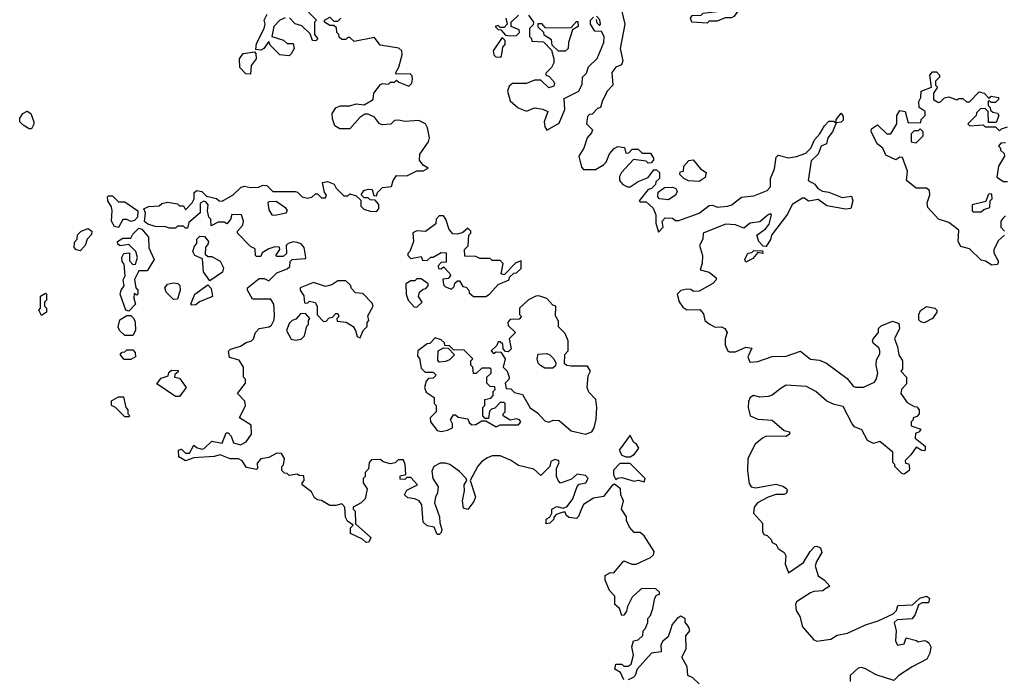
# Model space of a CAD drawing. Extents: x 2601477 to 2753313, y 449408 to 581029.
# Tile 147 of 203: x 2695228 to 2700079, y 494280 to 497528. Entities that reach past the tile are written whole.
import ezdxf

# ---------------------------------------------------------------- set-up
doc = ezdxf.new("R2010")
doc.units = 0

msp = doc.modelspace()

# ---------------------------------------------------------------- linework, layer by layer
at = {"layer": '0CON05XD'}
for points in [[(2698615, 497510), (2698540, 497515), (2698532.5, 497535), (2698541.7, 497548.3), (2698585, 497550), (2698595, 497560), (2698675, 497570), (2698680, 497595), (2698691.7, 497618.3), (2698703, 497627), (2698755, 497640), (2698765, 497640), (2698778.3, 497628.3), (2698777.5, 497585), (2698746.1, 497543.9), (2698735, 497536.7), (2698703, 497537), (2698665, 497520), (2698625, 497520), (2698615, 497510)], [(2696305, 495362.5), (2696265, 495362.5), (2696215, 495382.5), (2696185.9, 495374.1), (2696085, 495367.5), (2696045, 495352.5), (2696011.7, 495371.7), (2696010, 495405), (2696025, 495410), (2696045, 495390), (2696065, 495390), (2696085, 495430), (2696098.3, 495418.3), (2696125, 495410), (2696136.4, 495413.6), (2696175, 495450), (2696225, 495440), (2696245, 495490), (2696255, 495490), (2696270, 495475), (2696280.7, 495440.7), (2696315, 495431.2), (2696343, 495447), (2696370, 495485), (2696368.3, 495528.3), (2696310, 495565), (2696340, 495625), (2696337, 495647), (2696300, 495685), (2696340, 495735), (2696340, 495755), (2696330, 495765), (2696330, 495815), (2696308.3, 495848.3), (2696261.7, 495861.7), (2696257, 495893), (2696266.4, 495903.6), (2696315, 495917.5), (2696343.3, 495936.7), (2696370, 495945), (2696380, 495955), (2696390, 495985), (2696407.5, 496005), (2696457, 496013), (2696468.3, 496021.7), (2696481.7, 496048.3), (2696482.5, 496075), (2696480, 496125), (2696465, 496150), (2696375, 496150), (2696350, 496195), (2696350, 496205), (2696408.3, 496251.7), (2696431.7, 496251.7), (2696455, 496240), (2696495, 496280), (2696545, 496300), (2696558.3, 496311.7), (2696560, 496335), (2696570, 496345), (2696635, 496350), (2696637.5, 496355), (2696630, 496405), (2696615, 496422.5), (2696595, 496430), (2696575, 496432.5), (2696550, 496425), (2696540, 496415), (2696542.5, 496375), (2696525, 496360), (2696495, 496360), (2696490, 496365), (2696510, 496395), (2696507, 496407), (2696485, 496407.5), (2696455, 496397.5), (2696421.7, 496378.3), (2696415, 496360), (2696395, 496360), (2696390, 496365), (2696388.3, 496398.3), (2696365, 496410), (2696300, 496475), (2696300, 496485), (2696327.5, 496515), (2696330, 496535), (2696320, 496565), (2696273, 496567), (2696267, 496543), (2696248.3, 496521.7), (2696235, 496530), (2696205, 496530), (2696171.7, 496511.7), (2696170, 496545), (2696160, 496555), (2696152.5, 496585), (2696155.8, 496615.8), (2696145, 496630), (2696135, 496633.3), (2696116.4, 496623.6), (2696117.5, 496575), (2696061.7, 496528.3), (2696055, 496500), (2696045, 496500), (2696035, 496510), (2696005, 496510), (2695995, 496500), (2695965, 496500), (2695946.7, 496506.7), (2695895, 496508), (2695859.3, 496519.3), (2695843, 496533), (2695847.5, 496575), (2695840, 496595), (2695863, 496607), (2695915, 496610), (2695928.3, 496621.7), (2695955, 496627.5), (2696005, 496620), (2696015, 496610), (2696035, 496610), (2696045, 496590), (2696077.5, 496625), (2696087.5, 496645), (2696087.5, 496675), (2696100, 496685), (2696125, 496680), (2696148.3, 496658.3), (2696197, 496647), (2696210, 496635), (2696225, 496632.5), (2696280, 496665), (2696318.3, 496701.7), (2696335, 496707.5), (2696365, 496700), (2696405, 496702.5), (2696425, 496712.5), (2696445, 496710), (2696475, 496680), (2696585, 496680), (2696596.7, 496676.7), (2696620, 496655), (2696645, 496647.5), (2696667, 496653), (2696685, 496670), (2696695, 496670), (2696715, 496650), (2696735, 496650), (2696740, 496665), (2696730, 496675), (2696720, 496725), (2696745, 496730), (2696776.4, 496716.4), (2696787, 496697), (2696825, 496660), (2696845, 496660), (2696855, 496670), (2696885, 496660), (2696908.3, 496638.3), (2696908.3, 496608.3), (2696923.9, 496593.9), (2696955, 496583.3), (2696985, 496582.5), (2696997.5, 496595), (2696997, 496617), (2696978.3, 496638.3), (2696955, 496640), (2696945, 496650), (2696925, 496650), (2696910, 496665), (2696923.6, 496686.4), (2696945, 496692.5), (2696965, 496690), (2696971.7, 496661.7), (2696985, 496660), (2696990, 496675), (2697015, 496700), (2697060, 496705), (2697067.5, 496735), (2697085, 496760), (2697135, 496757.5), (2697185, 496782.5), (2697215, 496782.5), (2697240, 496795), (2697215, 496810), (2697197.5, 496835), (2697200, 496865), (2697242.5, 496925), (2697247.5, 496945), (2697237.5, 496995), (2697227.5, 497015), (2697195, 497030), (2697125, 497026.7), (2697095, 497032.5), (2697075, 497030), (2697057, 497013), (2697015, 497010), (2697000, 497015), (2696975, 497047.5), (2696945, 497062.5), (2696928.3, 497061.7), (2696903.6, 497046.4), (2696855, 496990), (2696805, 496990), (2696780, 497005), (2696768.3, 497038.3), (2696767.5, 497065), (2696785, 497092.5), (2696807, 497103), (2696855, 497103.3), (2696885, 497112.5), (2696925, 497107.5), (2696970, 497135), (2696972.5, 497165), (2697005, 497207.5), (2697015, 497212.5), (2697045, 497210), (2697055, 497220), (2697075, 497220), (2697085, 497230), (2697095, 497220), (2697145, 497200), (2697160, 497215), (2697162.5, 497235), (2697161.7, 497251.7), (2697151.7, 497261.7), (2697085, 497260), (2697080, 497265), (2697096.4, 497293.6), (2697112.5, 497355), (2697110, 497375), (2697095, 497386.7), (2697003, 497403), (2696975, 497440), (2696875, 497420), (2696855, 497440), (2696845, 497440), (2696835, 497430), (2696815, 497430), (2696801.7, 497441.7), (2696800, 497455), (2696790, 497465), (2696788.3, 497488.3), (2696775, 497500), (2696755, 497500), (2696730, 497515), (2696730, 497525), (2696755, 497540), (2696775, 497520), (2696795, 497520), (2696810, 497535)], [(2696535, 497537.5), (2696510, 497525), (2696480, 497495), (2696470, 497445), (2696527, 497427), (2696545, 497410), (2696575, 497410), (2696580, 497385), (2696565, 497360), (2696555, 497350), (2696510, 497355), (2696461.7, 497401.7), (2696455, 497420), (2696430, 497385), (2696415, 497377.5), (2696391.7, 497381.7), (2696395, 497410), (2696432.5, 497485), (2696436.7, 497505), (2696432.5, 497525), (2696447.5, 497555)], [(2696650, 497565), (2696690, 497525), (2696680, 497515), (2696680, 497455), (2696697, 497433), (2696687, 497423), (2696670, 497425), (2696658.3, 497458.3), (2696617.5, 497497.5), (2696585, 497507.5), (2696557, 497537)], [(2697622.5, 497535), (2697630, 497505), (2697615, 497490), (2697595, 497490), (2697585, 497500), (2697570, 497495), (2697585, 497480), (2697598.3, 497478.3), (2697621.7, 497451.7), (2697645, 497447.5), (2697675, 497450), (2697690, 497465), (2697688.3, 497478.3), (2697650, 497495), (2697650, 497515), (2697685, 497550)], [(2697735, 497550), (2697760, 497515), (2697758.3, 497501.7), (2697740, 497485), (2697740, 497445), (2697750, 497435), (2697751.7, 497421.7), (2697808.3, 497418.3), (2697848.3, 497378.3), (2697860, 497335), (2697860, 497315), (2697848.3, 497291.7), (2697820, 497265), (2697820, 497255), (2697835, 497250), (2697857, 497227), (2697862.5, 497215), (2697860, 497200), (2697835, 497192.5), (2697795, 497230), (2697765, 497230), (2697725, 497212.5), (2697655, 497213.3), (2697639.3, 497200.7), (2697631.2, 497175), (2697645, 497127.5), (2697683.9, 497093.9), (2697725, 497077.5), (2697765, 497092.5), (2697805, 497086.7), (2697830, 497075), (2697812.5, 497025), (2697815, 497000), (2697825, 496983.8), (2697885, 497017.5), (2697913.3, 497085), (2697911.2, 497138.8), (2697983.3, 497175), (2697999.3, 497209.3), (2698000, 497245), (2698020, 497265), (2698030, 497295), (2698073.6, 497336.4), (2698106.2, 497415), (2698106.7, 497445), (2698095, 497470), (2698061.7, 497471.7), (2698040, 497505), (2698040, 497525), (2698055, 497540)], [(2698193.3, 497575), (2698208.8, 497505), (2698186.7, 497385), (2698198.8, 497325), (2698192.5, 497305), (2698165, 497293.3), (2698145, 497267.5), (2698150, 497205), (2698122.5, 497175), (2698097.5, 497125), (2698090, 497095), (2698075, 497090), (2698048.3, 497061.7), (2698035, 497060), (2698025, 497050), (2698020, 497015), (2698050, 496985), (2698045, 496970), (2698023.9, 496946.1), (2698007.5, 496895), (2697983.3, 496855), (2697995, 496800), (2698005, 496790), (2698065, 496790), (2698105, 496812.5), (2698117.5, 496825), (2698133.6, 496866.4), (2698157, 496893), (2698175, 496902.5), (2698208.3, 496898.3), (2698215, 496870), (2698228.3, 496871.7), (2698245, 496890), (2698275, 496890), (2698295, 496870), (2698335, 496870), (2698350, 496845), (2698350, 496835), (2698338.3, 496821.7), (2698325, 496820), (2698315, 496830), (2698251.7, 496838.3), (2698192.5, 496775), (2698182.5, 496755), (2698182.5, 496735), (2698200, 496715), (2698223, 496703), (2698235, 496703.3), (2698275, 496730), (2698325, 496750), (2698353, 496787), (2698365, 496787.5), (2698380, 496775), (2698380, 496745), (2698361.7, 496728.3), (2698360, 496715), (2698340, 496695), (2698325, 496690), (2698280, 496635), (2698285, 496630), (2698315, 496630), (2698348.3, 496598.3), (2698362.5, 496565), (2698362.5, 496525), (2698375, 496480), (2698397.5, 496505), (2698392.5, 496535), (2698408.3, 496551.7), (2698445, 496550), (2698458.3, 496538.3), (2698475, 496537.5), (2698575, 496573.8), (2698625, 496612.5), (2698643, 496613), (2698665, 496603.8), (2698715, 496608), (2698736.7, 496615), (2698755, 496630)], [(2698068.3, 497528.3), (2698071.7, 497511.7), (2698085, 497500), (2698090, 497505), (2698086.7, 497526.7), (2698070, 497545)], [(2697915, 497372.5), (2697883, 497373), (2697851.7, 497401.7), (2697848.3, 497428.3), (2697811.7, 497451.7), (2697810, 497465), (2697781.7, 497491.7), (2697781.7, 497508.3), (2697798.3, 497508.3), (2697815, 497490), (2697915, 497487.5), (2697945, 497490), (2697971.7, 497518.3), (2697978.3, 497518.3), (2697980, 497495), (2697951.7, 497478.3), (2697932.5, 497415), (2697930, 497385), (2697915, 497372.5)], [(2697595, 497342.5), (2697601.7, 497348.3), (2697608.3, 497391.7), (2697620, 497405), (2697620, 497425), (2697605, 497440), (2697560, 497375), (2697563.8, 497355), (2697573.3, 497345), (2697595, 497342.5)], [(2696365, 497260), (2696341.7, 497261.7), (2696311.7, 497291.7), (2696310, 497335), (2696328.3, 497361.7), (2696385, 497370), (2696391.7, 497361.7), (2696392.5, 497335), (2696368.3, 497301.7), (2696365, 497260)], [(2700018.3, 496318.3), (2699987, 496337), (2699965, 496342.5), (2699907.5, 496397.5), (2699865, 496410), (2699852, 496435), (2699855, 496490), (2699805, 496527.5), (2699754.2, 496544.2), (2699702.3, 496602.3), (2699698.8, 496625), (2699712.5, 496665), (2699710, 496685), (2699695, 496697.5), (2699645, 496697.5), (2699597.5, 496735), (2699601.7, 496781.7), (2699578.3, 496848.3), (2699565, 496850), (2699545, 496837.5), (2699495, 496860), (2699480, 496895), (2699452.5, 496915), (2699423, 496977), (2699425, 496990), (2699455, 497010), (2699500, 496965), (2699520, 496965), (2699550, 497015), (2699550, 497055), (2699565, 497080), (2699590, 497075), (2699605, 497020), (2699668.3, 497021.7), (2699670, 497035), (2699690, 497055), (2699690, 497075), (2699660, 497095), (2699657.5, 497125), (2699667.5, 497145), (2699670, 497175), (2699720, 497195), (2699712.5, 497255), (2699725, 497270), (2699745, 497270), (2699760, 497255), (2699760, 497245), (2699740, 497225), (2699740, 497205), (2699750, 497195), (2699730, 497165), (2699730, 497135), (2699755, 497120), (2699765, 497122.5), (2699785, 497142.5), (2699805, 497147.5), (2699845, 497132.5), (2699855, 497140), (2699875, 497140), (2699893, 497123), (2699907, 497123), (2699955, 497172.5), (2699980, 497165), (2700005, 497140), (2700015, 497150), (2700050, 497145), (2700050, 497135), (2700035, 497120), (2700015, 497120), (2700005, 497130), (2700000, 497125), (2700000, 497105), (2700010, 497095), (2700011.7, 497081.7), (2700022.5, 497072.5), (2700045, 497067.5), (2700052.5, 497055), (2700038.3, 497021.7), (2700001.7, 497021.7), (2700000, 497075), (2699985, 497090), (2699961.7, 497088.3), (2699941.7, 497068.3), (2699940, 497055), (2699900, 497015), (2699910, 497005), (2699975, 497010), (2699985, 497000), (2700035, 497000), (2700055, 496980), (2700065, 496990), (2700095, 497000)], [(2695285, 496990), (2695275, 496990), (2695245, 497007.5), (2695227.5, 497025), (2695228.3, 497041.7), (2695242.5, 497065), (2695265, 497077.5), (2695282.5, 497065), (2695296.7, 497025), (2695297, 497013), (2695285, 496990)], [(2698755, 496630), (2698785, 496652.5), (2698845, 496660), (2698910, 496685), (2698927, 496703), (2698927.5, 496745), (2698947, 496793), (2698955, 496850), (2698965, 496860), (2699015, 496847.5), (2699055, 496852.5), (2699100.7, 496869.3), (2699126.1, 496893.9), (2699143.9, 496936.1), (2699170, 496965), (2699192.5, 497005), (2699215, 497027.5), (2699237.5, 497027.5), (2699250, 497020), (2699250, 497035), (2699275, 497067.5), (2699285, 497050), (2699285, 497032.5), (2699275, 497022.5), (2699250, 497020), (2699233.3, 496975), (2699210, 496945), (2699203.6, 496916.4), (2699176.1, 496903.9), (2699162.5, 496865), (2699127.3, 496832.7), (2699113.3, 496735), (2699145, 496717.5), (2699160, 496695), (2699183, 496683), (2699215, 496677.5), (2699280.7, 496650.7), (2699327, 496657), (2699332.5, 496635), (2699323, 496597), (2699297, 496593), (2699205, 496610), (2699161.7, 496641.7), (2699115, 496633.3), (2699095, 496647.5), (2699085, 496647.5), (2699033.9, 496616.1), (2699010.5, 496569.5), (2698932.5, 496465), (2698926.7, 496443.3), (2698905, 496410), (2698891.7, 496411.7), (2698870, 496435), (2698860, 496465), (2698903, 496497), (2698920.5, 496519.5), (2698932.5, 496565), (2698925, 496570), (2698915, 496566.2), (2698875, 496531.2), (2698826.1, 496523.9), (2698795, 496500), (2698755, 496516.7), (2698705, 496519.2), (2698595, 496476), (2698593.3, 496445), (2698577.5, 496415), (2698592.5, 496365), (2698590, 496325), (2698580, 496295), (2698625, 496283.3), (2698660, 496255), (2698660, 496245), (2698643.6, 496226.4), (2698575, 496190), (2698548.3, 496188.3), (2698535, 496197.5), (2698515, 496200), (2698485, 496192.5), (2698467.5, 496175), (2698476.4, 496136.4), (2698495, 496110), (2698515, 496097.5), (2698578.3, 496098.3), (2698597, 496077), (2698603.3, 496045), (2698625, 496027.5), (2698655, 496012.5), (2698685, 496013.3), (2698702.5, 496005), (2698713.3, 495985), (2698703.8, 495955), (2698703.8, 495925), (2698715, 495897.5), (2698725, 495890), (2698755, 495890), (2698805, 495912.5), (2698835, 495907.5), (2698816.2, 495865), (2698825, 495840), (2698865, 495842.5), (2698935, 495868), (2699005, 495869.2), (2699075, 495893.3), (2699125, 495853.8), (2699169.3, 495849.3), (2699203.6, 495833.6), (2699305, 495758.8), (2699335, 495721.2), (2699345.8, 495715.8), (2699385, 495715.8), (2699439.3, 495740.7), (2699447, 495753), (2699456.2, 495785), (2699447.5, 495825), (2699448.8, 495851.2), (2699465, 495880), (2699466.2, 495895), (2699460.7, 495910.7), (2699433.3, 495933.3), (2699430, 495945), (2699432.5, 495955), (2699460, 495985), (2699460, 496005), (2699471.7, 496018.3), (2699528.3, 496041.7), (2699560, 496030), (2699563.3, 496005), (2699537.5, 495955), (2699553.3, 495915), (2699560, 495875), (2699576.7, 495845), (2699577.5, 495805), (2699570, 495795), (2699597.5, 495765), (2699597, 495733), (2699572.5, 495705), (2699570, 495685), (2699600.7, 495640.7), (2699635, 495620), (2699648.3, 495618.3), (2699660, 495605), (2699660, 495585), (2699648.3, 495571.7), (2699630, 495565), (2699630, 495555), (2699620, 495545), (2699620, 495525), (2699668.3, 495508.3), (2699660, 495495), (2699641.7, 495488.3), (2699640, 495465), (2699690, 495425), (2699690, 495405), (2699685, 495402.5), (2699673, 495403), (2699645, 495420), (2699618.3, 495381.7), (2699590, 495355), (2699591.7, 495341.7), (2699608.3, 495338.3), (2699612.5, 495315), (2699610, 495305), (2699585, 495287.5), (2699575, 495290), (2699540, 495325), (2699540, 495335), (2699530, 495345), (2699530, 495395), (2699465, 495447.5), (2699435, 495437.5), (2699405, 495452.5), (2699376.7, 495505), (2699341.2, 495521.2), (2699328.8, 495535), (2699285, 495620), (2699240, 495630), (2699205, 495647.5), (2699150, 495695), (2699105, 495720), (2699005, 495726.2), (2698979.2, 495710.8), (2698935, 495676.7), (2698915, 495670), (2698875, 495666.2), (2698842.5, 495675), (2698826.7, 495665), (2698818, 495645), (2698816.4, 495616.4), (2698827.5, 495575), (2698865, 495558.8), (2698935, 495552.5), (2698995, 495502.5), (2699020, 495495), (2699020, 495485), (2699005, 495472.5), (2698906.4, 495473.6), (2698887.5, 495465), (2698851.2, 495435), (2698816.2, 495365), (2698814.2, 495304.2), (2698821.7, 495241.7), (2698832.5, 495225), (2698855, 495220), (2698953, 495237), (2698988, 495228), (2699006.4, 495216.4), (2699010, 495205), (2699006.4, 495193.6), (2698995, 495187.5), (2698953.6, 495186.4), (2698916.1, 495173.9), (2698862.5, 495145), (2698846.7, 495125), (2698843.3, 495095), (2698887.5, 495045), (2698887.5, 495005), (2698895, 494990), (2698910, 494985), (2698930, 494965), (2698935, 494950), (2698955, 494940), (2698965, 494920), (2698995, 494900), (2699002.5, 494885), (2699000, 494845), (2699015, 494800), (2699089.3, 494850.7), (2699122.5, 494905), (2699145, 494930), (2699155, 494932.5), (2699173, 494923), (2699179.3, 494900.7), (2699153, 494857), (2699147.5, 494835), (2699162.5, 494785), (2699193.9, 494763.9), (2699220, 494735), (2699195, 494720), (2699185, 494712.5), (2699140.7, 494709.3), (2699125, 494702.5), (2699055, 494657.5), (2699050, 494645), (2699053.3, 494615), (2699071.2, 494585), (2699084.2, 494535), (2699140.5, 494470.5), (2699155, 494463.8), (2699225, 494472.9), (2699255, 494492.9), (2699307.1, 494502.9), (2699395, 494544.3), (2699456.9, 494563.1), (2699531.2, 494598.8), (2699547.5, 494615), (2699555, 494640), (2699627, 494643), (2699662.5, 494675), (2699695, 494686.2), (2699710, 494675), (2699705, 494653.3), (2699675, 494652.5), (2699657, 494643), (2699640, 494595), (2699625, 494574), (2699550.7, 494569.3), (2699536.2, 494555), (2699546.7, 494515), (2699543.3, 494465), (2699553.6, 494443.6), (2699585, 494450), (2699595, 494480), (2699647, 494467), (2699655, 494460), (2699685, 494466.7), (2699695, 494463.3), (2699706.7, 494455), (2699716.7, 494435), (2699712.5, 494405), (2699697.5, 494375), (2699625, 494337.5), (2699560, 494295), (2699535, 494270), (2699448, 494298), (2699395, 494326.7), (2699375, 494333.3), (2699359.3, 494330.7), (2699320, 494295), (2699320, 494265)], [(2699645, 496920), (2699680, 496955), (2699680, 496975), (2699665, 496990), (2699655, 496980), (2699635, 496980), (2699620, 496965), (2699620, 496925), (2699645, 496920)], [(2700085, 496920), (2700061.7, 496918.3), (2700050, 496905), (2700060, 496895), (2700060, 496885), (2700078.3, 496868.3), (2700080, 496855), (2700050, 496805), (2700041.7, 496751.7), (2700075, 496730), (2700095, 496730)], [(2698575, 496730), (2698523, 496733), (2698500, 496745), (2698480, 496765), (2698481.7, 496778.3), (2698498.3, 496781.7), (2698500, 496805), (2698525, 496833.3), (2698546.2, 496836.2), (2698581.7, 496791.7), (2698610, 496775), (2698605, 496750), (2698575, 496730)], [(2698425, 496640), (2698380, 496645), (2698372.5, 496655), (2698373, 496677), (2698405, 496700), (2698445, 496702.5), (2698460, 496695), (2698467, 496683), (2698460, 496665), (2698425, 496640)], [(2699965, 496580), (2699978.3, 496591.7), (2700008.3, 496601.7), (2700010, 496635), (2700020, 496645), (2700018.3, 496668.3), (2700005, 496670), (2700000, 496665), (2699988.3, 496631.7), (2699920, 496615), (2699920, 496585), (2699925, 496580), (2699965, 496580)], [(2695715, 496502.5), (2695695, 496507.5), (2695680, 496535), (2695682.5, 496585), (2695680, 496605), (2695662.5, 496635), (2695660, 496655), (2695665, 496660), (2695685, 496660), (2695715, 496630), (2695745, 496630), (2695810, 496585), (2695807.5, 496555), (2695793, 496537), (2695775, 496532.5), (2695755, 496542.5), (2695735, 496542.5), (2695715, 496502.5)], [(2696485, 496563.3), (2696540, 496575), (2696547, 496587), (2696539.3, 496599.3), (2696491.7, 496631.7), (2696455, 496630), (2696450, 496625), (2696455, 496590), (2696470, 496565), (2696485, 496563.3)], [(2697463, 496163), (2697525, 496163.8), (2697542.5, 496175), (2697585, 496222.5), (2697640, 496245), (2697641.7, 496258.3), (2697661.7, 496278.3), (2697675, 496280), (2697698.3, 496301.7), (2697698.3, 496338.3), (2697671.7, 496328.3), (2697615, 496270), (2697600, 496275), (2697610, 496325), (2697595, 496340), (2697555, 496340), (2697545, 496350), (2697495, 496350), (2697475, 496360), (2697421.7, 496361.7), (2697420, 496395), (2697437, 496413), (2697440, 496465), (2697450, 496475), (2697450, 496485), (2697435, 496500), (2697411.7, 496478.3), (2697385, 496470), (2697361.7, 496471.7), (2697343, 496493), (2697327.5, 496545), (2697315, 496560), (2697295, 496560), (2697280, 496545), (2697278.3, 496521.7), (2697227, 496483), (2697185, 496487.5), (2697165, 496477.5), (2697167.5, 496435), (2697150, 496385), (2697140, 496375), (2697140, 496365), (2697155, 496350), (2697205, 496360), (2697211.7, 496341.7), (2697235, 496340), (2697253, 496357), (2697265, 496357.5), (2697305, 496380), (2697328.3, 496378.3), (2697328.3, 496331.7), (2697305, 496330), (2697290, 496315), (2697291.7, 496301.7), (2697305, 496300), (2697315, 496310), (2697347, 496277), (2697350, 496265), (2697338.3, 496251.7), (2697311.7, 496248.3), (2697315, 496220), (2697325, 496210), (2697355, 496200), (2697368.3, 496211.7), (2697371.7, 496228.3), (2697385, 496240), (2697395, 496240), (2697411.7, 496211.7), (2697428.3, 496208.3), (2697440, 496195), (2697441.7, 496181.7), (2697463, 496163)], [(2700085, 496560), (2700071.7, 496548.3), (2700062.5, 496535), (2700062.5, 496505), (2700080, 496485)], [(2695525, 496387.5), (2695505, 496392.5), (2695496.7, 496405), (2695498.3, 496431.7), (2695510, 496445), (2695513, 496467), (2695530, 496485), (2695565, 496497.5), (2695582.5, 496485), (2695581.7, 496468.3), (2695560, 496445), (2695550, 496415), (2695525, 496387.5)], [(2695765, 496090), (2695750, 496095), (2695723.3, 496175), (2695727.5, 496195), (2695742.5, 496215), (2695737.5, 496245), (2695747.5, 496265), (2695741.7, 496321.7), (2695732.5, 496335), (2695730, 496355), (2695740, 496375), (2695768.3, 496378.3), (2695768.3, 496338.3), (2695785, 496320), (2695798.3, 496321.7), (2695807.5, 496355), (2695800, 496385), (2695765, 496420), (2695723, 496413), (2695711.7, 496421.7), (2695710, 496435), (2695735, 496450), (2695775, 496450), (2695785, 496470), (2695815, 496500), (2695830, 496495), (2695862.5, 496455), (2695863.6, 496403.6), (2695890, 496345), (2695855, 496290), (2695815, 496290), (2695793, 496247), (2695800, 496205), (2695810, 496195), (2695810, 496175), (2695805, 496170), (2695791.7, 496178.3), (2695790, 496155), (2695797.5, 496125), (2695765, 496090)], [(2696165, 496240), (2696132.5, 496285), (2696128.3, 496348.3), (2696090, 496365), (2696080, 496385), (2696088.3, 496411.7), (2696100, 496425), (2696100, 496445), (2696115, 496460), (2696138.3, 496458.3), (2696157.5, 496435), (2696155, 496420), (2696143, 496407), (2696141.7, 496371.7), (2696155, 496360), (2696175, 496360), (2696215, 496337.5), (2696232.5, 496305), (2696226.4, 496283.6), (2696165, 496240)], [(2700080, 496465), (2700050.7, 496439.3), (2700027.5, 496395), (2700028.3, 496378.3), (2700050, 496335), (2700045, 496320), (2700018.3, 496318.3)], [(2698805, 496332.5), (2698800, 496345), (2698815, 496377.5), (2698835, 496380), (2698845, 496390), (2698888.3, 496388.3), (2698890, 496375), (2698865, 496380), (2698839.3, 496350.7), (2698805, 496332.5)], [(2695985, 496147.5), (2695950, 496185), (2695943.3, 496205), (2695956.4, 496223.6), (2695985, 496230), (2696007, 496227), (2696017, 496217), (2696017.5, 496195), (2696005, 496150), (2695985, 496147.5)], [(2696905, 495960), (2696920, 495995), (2696940, 496015), (2696940, 496035), (2696947.5, 496045), (2696943, 496067), (2696970, 496115), (2696965, 496130), (2696918.3, 496178.3), (2696881.7, 496181.7), (2696861.7, 496201.7), (2696858.3, 496218.3), (2696835, 496240), (2696795, 496240), (2696765, 496220), (2696735, 496212.5), (2696675, 496232.5), (2696610, 496205), (2696610, 496195), (2696627, 496167), (2696631.7, 496131.7), (2696645, 496130), (2696655, 496140), (2696683, 496133), (2696692.5, 496115), (2696693, 496073), (2696725, 496040), (2696738.3, 496041.7), (2696751.7, 496058.3), (2696768.3, 496061.7), (2696785, 496080), (2696795, 496080), (2696800, 496065), (2696790, 496055), (2696791.7, 496041.7), (2696837, 496037), (2696870, 496015), (2696882.5, 495995), (2696890, 495965), (2696905, 495960)], [(2697185, 496110), (2697210, 496135), (2697193, 496163), (2697197.5, 496185), (2697215, 496200), (2697228.3, 496201.7), (2697240, 496215), (2697240, 496225), (2697205, 496250), (2697185, 496250), (2697175, 496240), (2697155, 496240), (2697130, 496225), (2697132.5, 496175), (2697142.5, 496145), (2697171.7, 496111.7), (2697185, 496110)], [(2695335, 496070), (2695322.5, 496095), (2695330, 496105), (2695330, 496165), (2695355, 496180), (2695360, 496175), (2695360, 496145), (2695350, 496135), (2695350, 496115), (2695360, 496105), (2695360, 496085), (2695335, 496070)], [(2696075, 496120), (2696070, 496125), (2696090, 496175), (2696155, 496220), (2696171.7, 496201.7), (2696177, 496163), (2696113, 496137), (2696095, 496122.5), (2696075, 496120)], [(2698015, 495484.3), (2698047.5, 495495), (2698058.6, 495515), (2698067.5, 495557.5), (2698070.8, 495615), (2698066, 495655), (2698031.7, 495691.7), (2698023.3, 495715), (2698028.3, 495771.7), (2698040, 495795), (2698025, 495820), (2697945, 495820), (2697923, 495823), (2697911.7, 495831.7), (2697913, 495877), (2697930, 495895), (2697930, 495945), (2697915, 495980), (2697883, 496013), (2697881.7, 496041.7), (2697868.3, 496068.3), (2697870, 496115), (2697855, 496120), (2697825, 496152.5), (2697785, 496166.7), (2697770, 496165), (2697733.9, 496146.1), (2697690, 496105), (2697690, 496075), (2697700, 496065), (2697688.3, 496051.7), (2697645, 496050), (2697633, 496037), (2697635, 496020), (2697670, 495985), (2697640, 495955), (2697650, 495905), (2697635, 495890), (2697621.7, 495891.7), (2697610, 495905), (2697608.3, 495928.3), (2697595, 495940), (2697585, 495940), (2697578.3, 495921.7), (2697550, 495895), (2697562.5, 495882.5), (2697575, 495890), (2697598.3, 495888.3), (2697620, 495855), (2697610, 495815), (2697630, 495795), (2697640, 495765), (2697637, 495753), (2697620, 495735), (2697625, 495710), (2697647, 495707), (2697665, 495690), (2697705, 495680), (2697743.6, 495613.6), (2697779.3, 495589.3), (2697815, 495550), (2697835, 495544), (2697857, 495553), (2697885, 495551.2), (2697945, 495500), (2698015, 495484.3)], [(2699685, 496033.3), (2699667.5, 496037.5), (2699658.3, 496048.3), (2699657.5, 496075), (2699666.2, 496093.8), (2699695, 496113.3), (2699736.1, 496106.1), (2699747.5, 496095), (2699747.5, 496085), (2699726, 496054), (2699685, 496033.3)], [(2695785, 495970), (2695745, 495970), (2695720, 495995), (2695713, 496013), (2695721.7, 496048.3), (2695755, 496070), (2695775, 496070), (2695790, 496055), (2695796.4, 496036.4), (2695797.5, 495995), (2695785, 495970)], [(2696585, 495947.5), (2696615, 495952.5), (2696631.7, 495968.3), (2696643, 496017), (2696650, 496025), (2696650, 496045), (2696657.5, 496055), (2696635, 496080), (2696611.7, 496078.3), (2696588.3, 496051.7), (2696570, 496045), (2696555, 496030), (2696542.5, 495995), (2696565, 495952.5), (2696585, 495947.5)], [(2697305, 495497.5), (2697335, 495503.8), (2697360, 495515), (2697360, 495535), (2697350, 495555), (2697365, 495580), (2697375, 495580), (2697388.3, 495568.3), (2697435, 495560), (2697441.7, 495541.7), (2697455, 495530), (2697475, 495532.5), (2697505, 495550), (2697525, 495550), (2697575, 495520), (2697595, 495530), (2697685, 495530), (2697697.5, 495545), (2697690, 495555), (2697675, 495560), (2697643.6, 495553.6), (2697610, 495575), (2697610, 495585), (2697620, 495595), (2697620, 495635), (2697615, 495640), (2697595, 495640), (2697568.3, 495611.7), (2697551.7, 495608.3), (2697542.5, 495597.5), (2697538.3, 495561.7), (2697521.7, 495561.7), (2697510, 495575), (2697510, 495615), (2697520, 495625), (2697520, 495655), (2697548.3, 495661.7), (2697560, 495675), (2697560, 495695), (2697570, 495705), (2697568.3, 495718.3), (2697545, 495720), (2697530, 495735), (2697530, 495765), (2697550, 495785), (2697550, 495805), (2697545, 495810), (2697505, 495810), (2697477, 495783), (2697463, 495783), (2697460, 495815), (2697450, 495825), (2697450, 495845), (2697460, 495855), (2697418.3, 495898.3), (2697365, 495900), (2697345, 495920), (2697321.7, 495921.7), (2697320, 495935), (2697305, 495950), (2697275, 495960), (2697248.3, 495931.7), (2697235, 495930), (2697190, 495895), (2697188.3, 495868.3), (2697197, 495857), (2697205, 495810), (2697225, 495790), (2697265, 495790), (2697280, 495775), (2697265, 495760), (2697241.7, 495758.3), (2697230, 495745), (2697222.5, 495715), (2697230.7, 495690.7), (2697270, 495665), (2697270, 495635), (2697280, 495625), (2697280, 495595), (2697250, 495565), (2697252.5, 495545), (2697285, 495502.5), (2697305, 495497.5)], [(2695775, 495852.5), (2695743, 495853), (2695723, 495877), (2695731.7, 495888.3), (2695745, 495890), (2695755, 495900), (2695785, 495900), (2695797, 495887), (2695797.5, 495865), (2695775, 495852.5)], [(2697295, 495840), (2697288.3, 495848.3), (2697290, 495895), (2697315, 495910), (2697338.3, 495908.3), (2697370, 495875), (2697345, 495850), (2697325, 495842.5), (2697295, 495840)], [(2697855, 495810), (2697815, 495810), (2697793.6, 495823.6), (2697782.5, 495835), (2697777.5, 495855), (2697781.7, 495878.3), (2697825, 495882.5), (2697840, 495875), (2697860, 495855), (2697870, 495835), (2697868.3, 495821.7), (2697855, 495810)], [(2696015, 495670), (2695995, 495670), (2695903, 495733), (2695925, 495760), (2695958.3, 495771.7), (2695961.7, 495788.3), (2695975, 495800), (2696008.3, 495798.3), (2696008.3, 495791.7), (2695991.7, 495778.3), (2695990, 495765), (2696015, 495760), (2696047.5, 495715), (2696015, 495670)], [(2695765, 495570), (2695745, 495570), (2695700, 495615), (2695680, 495625), (2695680.7, 495649.3), (2695715, 495667.5), (2695738.3, 495668.3), (2695750, 495615), (2695760, 495605), (2695760, 495585), (2695770, 495575), (2695765, 495570)], [(2698215, 495372.5), (2698235, 495373.3), (2698257.5, 495385), (2698277.5, 495415), (2698267.5, 495435), (2698252.5, 495445), (2698235, 495480), (2698181.2, 495405), (2698195, 495380), (2698215, 495372.5)], [(2698205, 494272.5), (2698188.3, 494308.3), (2698160, 494325), (2698165, 494350), (2698195, 494350), (2698205, 494340), (2698225, 494340), (2698240, 494350), (2698252.5, 494395), (2698243.3, 494435), (2698252.5, 494465), (2698275, 494470), (2698298.3, 494491.7), (2698300, 494515), (2698310, 494525), (2698322.5, 494555), (2698322.5, 494575), (2698335, 494590), (2698346.7, 494625), (2698356.7, 494675), (2698365, 494690), (2698380, 494695), (2698380, 494705), (2698361.7, 494721.7), (2698295, 494722.5), (2698285, 494717.5), (2698245, 494680), (2698222.5, 494635), (2698218.3, 494611.7), (2698205, 494592.5), (2698195, 494590), (2698182.5, 494625), (2698160, 494645), (2698160, 494685), (2698133, 494713), (2698112.5, 494765), (2698113, 494787), (2698138.3, 494801.7), (2698155, 494800), (2698205, 494860), (2698243.6, 494843.6), (2698265, 494843.3), (2698335, 494876.2), (2698350.5, 494889.5), (2698353.8, 494905), (2698305, 494982.5), (2698285, 495000), (2698255, 495000), (2698232.5, 495025), (2698218.3, 495058.3), (2698217, 495077), (2698192.5, 495115), (2698202.5, 495155), (2698190, 495185), (2698187.5, 495215), (2698158.3, 495238.3), (2698145, 495230), (2698105, 495177.5), (2698055, 495168), (2698005, 495138), (2697991.7, 495108.3), (2697981.7, 495078.3), (2697971.7, 495068.3), (2697933, 495073), (2697920, 495085), (2697915, 495100), (2697905, 495100), (2697871.7, 495088.3), (2697860, 495075), (2697860, 495065), (2697840, 495045), (2697821.7, 495041.7), (2697822.5, 495065), (2697840, 495075), (2697850, 495095), (2697850, 495115), (2697875, 495127.5), (2697905, 495120), (2697925, 495127.5), (2697953.3, 495165), (2697973.8, 495226.2), (2697985, 495237.5), (2698016.7, 495245), (2698028.8, 495265), (2698015, 495280), (2697975, 495286.7), (2697947, 495263), (2697893, 495243), (2697880, 495255), (2697872.5, 495275), (2697872.5, 495315), (2697886.2, 495345), (2697882.5, 495355), (2697865, 495360), (2697845, 495350), (2697840, 495325), (2697795, 495280), (2697761.7, 495311.7), (2697685, 495330), (2697645.9, 495355.9), (2697595, 495377.5), (2697555, 495377.5), (2697533, 495367), (2697505, 495348.8), (2697485, 495326.7), (2697447.5, 495255), (2697473.3, 495175), (2697465, 495152.5), (2697435, 495112.5), (2697415, 495120), (2697410, 495155), (2697418.8, 495205), (2697417.5, 495235), (2697430, 495255), (2697427.5, 495265), (2697395, 495300), (2697346.7, 495335), (2697325, 495342), (2697298.8, 495341.2), (2697268.8, 495325), (2697257.7, 495302.3), (2697264, 495265), (2697289.2, 495225), (2697286, 495195), (2697275.9, 495174.1), (2697272, 495145), (2697296.4, 495076.4), (2697297, 495047), (2697307.5, 495015), (2697305, 495000), (2697295, 494990), (2697285, 494990), (2697270, 495025), (2697235, 495032.5), (2697215, 495050), (2697208.8, 495135), (2697196.7, 495155), (2697175, 495166.2), (2697140.5, 495170.5), (2697123.3, 495185), (2697135, 495207.5), (2697187.5, 495235), (2697155, 495270), (2697135, 495270), (2697125, 495260), (2697101.7, 495261.7), (2697101.7, 495278.3), (2697130, 495285), (2697127.5, 495335), (2697118.3, 495358.3), (2697093, 495357), (2697077, 495343), (2697055, 495337.5), (2697018.3, 495348.3), (2697005, 495360), (2696961.7, 495358.3), (2696950, 495345), (2696947, 495313), (2696930, 495295), (2696930, 495275), (2696920, 495265), (2696920, 495245), (2696940, 495215), (2696930, 495165), (2696910, 495145), (2696870, 495125), (2696870, 495115), (2696880, 495105), (2696881.7, 495041.7), (2696957.5, 494975), (2696948.3, 494951.7), (2696935, 494950), (2696917, 494967), (2696857.5, 494995), (2696858.3, 495021.7), (2696870, 495035), (2696842.5, 495055), (2696833.3, 495075), (2696830, 495125), (2696815, 495140), (2696785, 495132.5), (2696755, 495133.3), (2696715, 495157.5), (2696695, 495160), (2696680.7, 495170.7), (2696665, 495200), (2696620, 495235), (2696620, 495245), (2696630, 495255), (2696628.3, 495278.3), (2696605, 495280), (2696595, 495287.5), (2696555, 495280), (2696545, 495290), (2696531.7, 495291.7), (2696520, 495305), (2696520, 495325), (2696527, 495333), (2696532.5, 495365), (2696518.3, 495388.3), (2696495, 495390), (2696455, 495368.8), (2696415, 495362.5), (2696398.3, 495341.7), (2696400, 495315), (2696395, 495310), (2696345, 495320), (2696323, 495353), (2696305, 495362.5)], [(2698305, 495250), (2698310, 495265), (2698235, 495340), (2698185, 495340), (2698153.6, 495306.4), (2698153.9, 495283.9), (2698165, 495260), (2698173, 495267), (2698195, 495270), (2698255, 495253.3), (2698275, 495257.5), (2698305, 495250)], [(2698575, 494253.3), (2698545, 494282.5), (2698520, 494295), (2698516.4, 494336.4), (2698490, 494385), (2698511.2, 494425), (2698510.7, 494489.3), (2698528.8, 494515), (2698525, 494532.5), (2698506.7, 494556.7), (2698505.9, 494575.9), (2698485, 494586.2), (2698467.5, 494575), (2698443.3, 494545), (2698435, 494520), (2698422.5, 494485), (2698397, 494463), (2698387.5, 494445), (2698388.3, 494411.7), (2698340, 494405), (2698270, 494325), (2698260, 494295), (2698250, 494285), (2698225, 494272.5)]]:
    msp.add_lwpolyline(points, dxfattribs=at)

doc.saveas('drawing.dxf')
